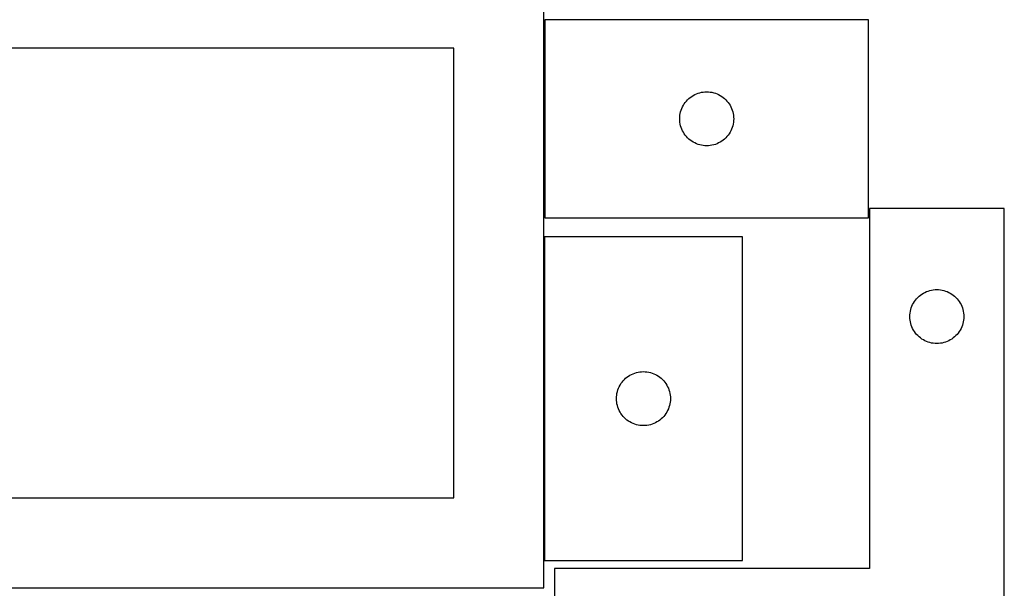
# Model space of a CAD drawing. Header units: millimetres. Extents: x 7 to 1243, y 7 to 2493.
# Tile 17 of 18: x 915 to 1243, y 2120 to 2310. Entities that reach past the tile are written whole.
import ezdxf

# ---------------------------------------------------------------- set-up
doc = ezdxf.new("R2010")
doc.units = ezdxf.units.MM
doc.layers.add('COMMON', color=5, linetype='CONTINUOUS', true_color=0x0000ff)
doc.layers.add('CUT', color=7, linetype='CONTINUOUS', true_color=0x000000)

msp = doc.modelspace()

# ---------------------------------------------------------------- linework, layer by layer
at = {"layer": 'COMMON'}
msp.add_line((1089.906974, 2237.589664), (1089.906974, 2129.589664), dxfattribs=at)
at = {"layer": 'CUT'}
for p, q in [((1089.806974, 2120.45099), (1089.806974, 2330.45099)), ((1198.109963, 2309.909194), (1090.109963, 2309.909194)), ((1090.109963, 2309.909194), (1090.109963, 2243.909194)), ((1198.109963, 2243.909194), (1198.109963, 2309.909194)), ((1059.806974, 2300.45099), (849.806974, 2300.45099)), ((1059.806974, 2150.45099), (1059.806974, 2300.45099)), ((1140.665812, 2285.22411), (1141.217008, 2285.431565)), ((1141.217008, 2285.431565), (1141.780592, 2285.602527)), ((1141.780592, 2285.602527), (1142.35415, 2285.736262)), ((1142.35415, 2285.736262), (1142.935227, 2285.832198)), ((1142.935227, 2285.832198), (1143.521335, 2285.889924)), ((1143.521335, 2285.889924), (1144.109963, 2285.909194)), ((1144.109963, 2285.909194), (1144.698591, 2285.889924)), ((1144.698591, 2285.889924), (1145.284699, 2285.832198)), ((1145.284699, 2285.832198), (1145.865776, 2285.736262)), ((1145.865776, 2285.736262), (1146.439335, 2285.602527)), ((1146.439335, 2285.602527), (1147.002918, 2285.431565)), ((1147.002918, 2285.431565), (1147.554114, 2285.22411)), ((1136.626737, 2281.909326), (1136.969783, 2282.388047)), ((1136.969783, 2282.388047), (1137.343405, 2282.843306)), ((1137.343405, 2282.843306), (1137.746002, 2283.273155)), ((1137.746002, 2283.273155), (1138.175851, 2283.675752)), ((1138.175851, 2283.675752), (1138.63111, 2284.049374)), ((1138.63111, 2284.049374), (1139.109831, 2284.392421)), ((1139.109831, 2284.392421), (1139.609963, 2284.703423)), ((1139.609963, 2284.703423), (1140.129365, 2284.981049)), ((1140.129365, 2284.981049), (1140.665812, 2285.22411)), ((1147.554114, 2285.22411), (1148.090561, 2284.981049)), ((1148.090561, 2284.981049), (1148.609963, 2284.703423)), ((1148.609963, 2284.703423), (1149.110095, 2284.392421)), ((1149.110095, 2284.392421), (1149.588816, 2284.049374)), ((1149.588816, 2284.049374), (1150.044075, 2283.675752)), ((1150.044075, 2283.675752), (1150.473924, 2283.273155)), ((1150.473924, 2283.273155), (1150.876521, 2282.843306)), ((1150.876521, 2282.843306), (1151.250143, 2282.388047)), ((1151.250143, 2282.388047), (1151.59319, 2281.909326)), ((1135.282896, 2278.665007), (1135.416631, 2279.238565)), ((1135.416631, 2279.238565), (1135.587592, 2279.802149)), ((1135.587592, 2279.802149), (1135.795047, 2280.353345)), ((1135.795047, 2280.353345), (1136.038108, 2280.889792)), ((1136.038108, 2280.889792), (1136.315734, 2281.409194)), ((1136.315734, 2281.409194), (1136.626737, 2281.909326)), ((1151.59319, 2281.909326), (1151.904192, 2281.409194)), ((1151.904192, 2281.409194), (1152.181818, 2280.889792)), ((1152.181818, 2280.889792), (1152.424879, 2280.353345)), ((1152.424879, 2280.353345), (1152.632334, 2279.802149)), ((1152.632334, 2279.802149), (1152.803296, 2279.238565)), ((1152.803296, 2279.238565), (1152.937031, 2278.665007)), ((1135.109963, 2276.909194), (1135.129233, 2277.497822)), ((1135.129233, 2276.320566), (1135.109963, 2276.909194)), ((1135.129233, 2277.497822), (1135.186959, 2278.08393)), ((1135.186959, 2275.734458), (1135.129233, 2276.320566)), ((1135.186959, 2278.08393), (1135.282896, 2278.665007)), ((1135.282896, 2275.153381), (1135.186959, 2275.734458)), ((1152.937031, 2278.665007), (1153.032967, 2278.08393)), ((1153.032967, 2275.734458), (1152.937031, 2275.153381)), ((1153.032967, 2278.08393), (1153.090693, 2277.497822)), ((1153.090693, 2276.320566), (1153.032967, 2275.734458)), ((1153.090693, 2277.497822), (1153.109963, 2276.909194)), ((1153.109963, 2276.909194), (1153.090693, 2276.320566)), ((1135.416631, 2274.579823), (1135.282896, 2275.153381)), ((1135.587592, 2274.016239), (1135.416631, 2274.579823)), ((1135.795047, 2273.465043), (1135.587592, 2274.016239)), ((1136.038108, 2272.928596), (1135.795047, 2273.465043)), ((1136.315734, 2272.409194), (1136.038108, 2272.928596)), ((1136.626737, 2271.909062), (1136.315734, 2272.409194)), ((1151.904192, 2272.409194), (1151.59319, 2271.909062)), ((1152.181818, 2272.928596), (1151.904192, 2272.409194)), ((1152.424879, 2273.465043), (1152.181818, 2272.928596)), ((1152.632334, 2274.016239), (1152.424879, 2273.465043)), ((1152.803296, 2274.579823), (1152.632334, 2274.016239)), ((1152.937031, 2275.153381), (1152.803296, 2274.579823)), ((1136.969783, 2271.430341), (1136.626737, 2271.909062)), ((1137.343405, 2270.975082), (1136.969783, 2271.430341)), ((1137.746002, 2270.545233), (1137.343405, 2270.975082)), ((1138.175851, 2270.142636), (1137.746002, 2270.545233)), ((1138.63111, 2269.769014), (1138.175851, 2270.142636)), ((1139.109831, 2269.425968), (1138.63111, 2269.769014)), ((1139.609963, 2269.114965), (1139.109831, 2269.425968)), ((1140.129365, 2268.837339), (1139.609963, 2269.114965)), ((1148.609963, 2269.114965), (1148.090561, 2268.837339)), ((1149.110095, 2269.425968), (1148.609963, 2269.114965)), ((1149.588816, 2269.769014), (1149.110095, 2269.425968)), ((1150.044075, 2270.142636), (1149.588816, 2269.769014)), ((1150.473924, 2270.545233), (1150.044075, 2270.142636)), ((1150.876521, 2270.975082), (1150.473924, 2270.545233)), ((1151.250143, 2271.430341), (1150.876521, 2270.975082)), ((1151.59319, 2271.909062), (1151.250143, 2271.430341)), ((1140.665812, 2268.594278), (1140.129365, 2268.837339)), ((1141.217008, 2268.386823), (1140.665812, 2268.594278)), ((1141.780592, 2268.215862), (1141.217008, 2268.386823)), ((1142.35415, 2268.082127), (1141.780592, 2268.215862)), ((1142.935227, 2267.98619), (1142.35415, 2268.082127)), ((1143.521335, 2267.928464), (1142.935227, 2267.98619)), ((1144.109963, 2267.909194), (1143.521335, 2267.928464)), ((1144.698591, 2267.928464), (1144.109963, 2267.909194)), ((1145.284699, 2267.98619), (1144.698591, 2267.928464)), ((1145.865776, 2268.082127), (1145.284699, 2267.98619)), ((1146.439335, 2268.215862), (1145.865776, 2268.082127)), ((1147.002918, 2268.386823), (1146.439335, 2268.215862)), ((1147.554114, 2268.594278), (1147.002918, 2268.386823)), ((1148.090561, 2268.837339), (1147.554114, 2268.594278)), ((1243.355786, 2246.95148), (1198.355786, 2246.95148)), ((1198.355786, 2246.95148), (1198.355786, 2126.95148)), ((1243.355786, 2066.95148), (1243.355786, 2246.95148)), ((1090.109963, 2243.909194), (1198.109963, 2243.909194)), ((1156.006975, 2237.589664), (1090.006975, 2237.589664)), ((1090.006975, 2237.589664), (1090.006975, 2129.589664)), ((1156.006975, 2129.589664), (1156.006975, 2237.589664)), ((1218.526415, 2219.644813), (1219.099973, 2219.778548)), ((1219.099973, 2219.778548), (1219.68105, 2219.874484)), ((1219.68105, 2219.874484), (1220.267158, 2219.932211)), ((1220.267158, 2219.932211), (1220.855786, 2219.95148)), ((1220.855786, 2219.95148), (1221.444414, 2219.932211)), ((1221.444414, 2219.932211), (1222.030522, 2219.874484)), ((1222.030522, 2219.874484), (1222.611599, 2219.778548)), ((1222.611599, 2219.778548), (1223.185157, 2219.644813)), ((1213.372559, 2215.951612), (1213.715606, 2216.430333)), ((1213.715606, 2216.430333), (1214.089228, 2216.885593)), ((1214.089228, 2216.885593), (1214.491825, 2217.315441)), ((1214.491825, 2217.315441), (1214.921674, 2217.718038)), ((1214.921674, 2217.718038), (1215.376933, 2218.09166)), ((1215.376933, 2218.09166), (1215.855654, 2218.434707)), ((1215.855654, 2218.434707), (1216.355786, 2218.745709)), ((1216.355786, 2218.745709), (1216.875188, 2219.023335)), ((1216.875188, 2219.023335), (1217.411635, 2219.266396)), ((1217.411635, 2219.266396), (1217.962831, 2219.473851)), ((1217.962831, 2219.473851), (1218.526415, 2219.644813)), ((1223.185157, 2219.644813), (1223.748741, 2219.473851)), ((1223.748741, 2219.473851), (1224.299937, 2219.266396)), ((1224.299937, 2219.266396), (1224.836384, 2219.023335)), ((1224.836384, 2219.023335), (1225.355786, 2218.745709)), ((1225.355786, 2218.745709), (1225.855918, 2218.434707)), ((1225.855918, 2218.434707), (1226.334639, 2218.09166)), ((1226.334639, 2218.09166), (1226.789898, 2217.718038)), ((1226.789898, 2217.718038), (1227.219747, 2217.315441)), ((1227.219747, 2217.315441), (1227.622344, 2216.885593)), ((1227.622344, 2216.885593), (1227.995966, 2216.430333)), ((1227.995966, 2216.430333), (1228.339013, 2215.951612)), ((1212.028718, 2212.707293), (1212.162454, 2213.280852)), ((1212.162454, 2213.280852), (1212.333415, 2213.844435)), ((1212.333415, 2213.844435), (1212.54087, 2214.395631)), ((1212.54087, 2214.395631), (1212.783931, 2214.932078)), ((1212.783931, 2214.932078), (1213.061557, 2215.45148)), ((1213.061557, 2215.45148), (1213.372559, 2215.951612)), ((1228.339013, 2215.951612), (1228.650015, 2215.45148)), ((1228.650015, 2215.45148), (1228.927641, 2214.932078)), ((1228.927641, 2214.932078), (1229.170702, 2214.395631)), ((1229.170702, 2214.395631), (1229.378157, 2213.844435)), ((1229.378157, 2213.844435), (1229.549118, 2213.280852)), ((1229.549118, 2213.280852), (1229.682854, 2212.707293)), ((1211.855786, 2210.95148), (1211.875056, 2211.540108)), ((1211.875056, 2210.362852), (1211.855786, 2210.95148)), ((1211.875056, 2211.540108), (1211.932782, 2212.126216)), ((1211.932782, 2209.776745), (1211.875056, 2210.362852)), ((1211.932782, 2212.126216), (1212.028718, 2212.707293)), ((1229.682854, 2212.707293), (1229.77879, 2212.126216)), ((1229.77879, 2212.126216), (1229.836516, 2211.540108)), ((1229.836516, 2210.362852), (1229.77879, 2209.776745)), ((1229.836516, 2211.540108), (1229.855786, 2210.95148)), ((1229.855786, 2210.95148), (1229.836516, 2210.362852)), ((1212.028718, 2209.195667), (1211.932782, 2209.776745)), ((1212.162454, 2208.622109), (1212.028718, 2209.195667)), ((1212.333415, 2208.058525), (1212.162454, 2208.622109)), ((1212.54087, 2207.507329), (1212.333415, 2208.058525)), ((1212.783931, 2206.970882), (1212.54087, 2207.507329)), ((1213.061557, 2206.45148), (1212.783931, 2206.970882)), ((1228.927641, 2206.970882), (1228.650015, 2206.45148)), ((1229.170702, 2207.507329), (1228.927641, 2206.970882)), ((1229.378157, 2208.058525), (1229.170702, 2207.507329)), ((1229.549118, 2208.622109), (1229.378157, 2208.058525)), ((1229.682854, 2209.195667), (1229.549118, 2208.622109)), ((1229.77879, 2209.776745), (1229.682854, 2209.195667)), ((1213.372559, 2205.951348), (1213.061557, 2206.45148)), ((1213.715606, 2205.472627), (1213.372559, 2205.951348)), ((1214.089228, 2205.017368), (1213.715606, 2205.472627)), ((1214.491825, 2204.587519), (1214.089228, 2205.017368)), ((1214.921674, 2204.184922), (1214.491825, 2204.587519)), ((1215.376933, 2203.8113), (1214.921674, 2204.184922)), ((1215.855654, 2203.468254), (1215.376933, 2203.8113)), ((1216.355786, 2203.157252), (1215.855654, 2203.468254)), ((1225.855918, 2203.468254), (1225.355786, 2203.157252)), ((1226.334639, 2203.8113), (1225.855918, 2203.468254)), ((1226.789898, 2204.184922), (1226.334639, 2203.8113)), ((1227.219747, 2204.587519), (1226.789898, 2204.184922)), ((1227.622344, 2205.017368), (1227.219747, 2204.587519)), ((1227.995966, 2205.472627), (1227.622344, 2205.017368)), ((1228.339013, 2205.951348), (1227.995966, 2205.472627)), ((1228.650015, 2206.45148), (1228.339013, 2205.951348)), ((1216.875188, 2202.879626), (1216.355786, 2203.157252)), ((1217.411635, 2202.636564), (1216.875188, 2202.879626)), ((1217.962831, 2202.429109), (1217.411635, 2202.636564)), ((1218.526415, 2202.258148), (1217.962831, 2202.429109)), ((1219.099973, 2202.124413), (1218.526415, 2202.258148)), ((1219.68105, 2202.028476), (1219.099973, 2202.124413)), ((1220.267158, 2201.97075), (1219.68105, 2202.028476)), ((1220.855786, 2201.95148), (1220.267158, 2201.97075)), ((1221.444414, 2201.97075), (1220.855786, 2201.95148)), ((1222.030522, 2202.028476), (1221.444414, 2201.97075)), ((1222.611599, 2202.124413), (1222.030522, 2202.028476)), ((1223.185157, 2202.258148), (1222.611599, 2202.124413)), ((1223.748741, 2202.429109), (1223.185157, 2202.258148)), ((1224.299937, 2202.636564), (1223.748741, 2202.429109)), ((1224.836384, 2202.879626), (1224.299937, 2202.636564)), ((1225.355786, 2203.157252), (1224.836384, 2202.879626)), ((1116.643014, 2189.953625), (1117.072863, 2190.356222)), ((1117.072863, 2190.356222), (1117.528123, 2190.729844)), ((1117.528123, 2190.729844), (1118.006843, 2191.07289)), ((1118.006843, 2191.07289), (1118.506975, 2191.383892)), ((1118.506975, 2191.383892), (1119.026377, 2191.661518)), ((1119.026377, 2191.661518), (1119.562824, 2191.90458)), ((1119.562824, 2191.90458), (1120.11402, 2192.112035)), ((1120.11402, 2192.112035), (1120.677604, 2192.282996)), ((1120.677604, 2192.282996), (1121.251162, 2192.416731)), ((1121.251162, 2192.416731), (1121.83224, 2192.512668)), ((1121.83224, 2192.512668), (1122.418347, 2192.570394)), ((1122.418347, 2192.570394), (1123.006975, 2192.589664)), ((1123.006975, 2192.589664), (1123.595604, 2192.570394)), ((1123.595604, 2192.570394), (1124.181711, 2192.512668)), ((1124.181711, 2192.512668), (1124.762788, 2192.416731)), ((1124.762788, 2192.416731), (1125.336347, 2192.282996)), ((1125.336347, 2192.282996), (1125.899931, 2192.112035)), ((1125.899931, 2192.112035), (1126.451126, 2191.90458)), ((1126.451126, 2191.90458), (1126.987574, 2191.661518)), ((1126.987574, 2191.661518), (1127.506975, 2191.383892)), ((1127.506975, 2191.383892), (1128.007107, 2191.07289)), ((1128.007107, 2191.07289), (1128.485828, 2190.729844)), ((1128.485828, 2190.729844), (1128.941088, 2190.356222)), ((1128.941088, 2190.356222), (1129.370936, 2189.953625)), ((1114.484604, 2186.482619), (1114.69206, 2187.033815)), ((1114.69206, 2187.033815), (1114.935121, 2187.570262)), ((1114.935121, 2187.570262), (1115.212747, 2188.089664)), ((1115.212747, 2188.089664), (1115.523749, 2188.589796)), ((1115.523749, 2188.589796), (1115.866795, 2189.068517)), ((1115.866795, 2189.068517), (1116.240417, 2189.523776)), ((1116.240417, 2189.523776), (1116.643014, 2189.953625)), ((1129.370936, 2189.953625), (1129.773534, 2189.523776)), ((1129.773534, 2189.523776), (1130.147155, 2189.068517)), ((1130.147155, 2189.068517), (1130.490202, 2188.589796)), ((1130.490202, 2188.589796), (1130.801204, 2188.089664)), ((1130.801204, 2188.089664), (1131.07883, 2187.570262)), ((1131.07883, 2187.570262), (1131.321891, 2187.033815)), ((1131.321891, 2187.033815), (1131.529347, 2186.482619)), ((1114.006975, 2183.589664), (1114.026245, 2184.178292)), ((1114.026245, 2183.001036), (1114.006975, 2183.589664)), ((1114.026245, 2184.178292), (1114.083972, 2184.7644)), ((1114.083972, 2184.7644), (1114.179908, 2185.345477)), ((1114.179908, 2185.345477), (1114.313643, 2185.919035)), ((1114.313643, 2185.919035), (1114.484604, 2186.482619)), ((1131.529347, 2186.482619), (1131.700308, 2185.919035)), ((1131.700308, 2185.919035), (1131.834043, 2185.345477)), ((1131.834043, 2185.345477), (1131.929979, 2184.7644)), ((1131.929979, 2184.7644), (1131.987706, 2184.178292)), ((1131.987706, 2184.178292), (1132.006975, 2183.589664)), ((1132.006975, 2183.589664), (1131.987706, 2183.001036)), ((1114.083972, 2182.414928), (1114.026245, 2183.001036)), ((1114.179908, 2181.833851), (1114.083972, 2182.414928)), ((1114.313643, 2181.260292), (1114.179908, 2181.833851)), ((1114.484604, 2180.696709), (1114.313643, 2181.260292)), ((1114.69206, 2180.145513), (1114.484604, 2180.696709)), ((1131.529347, 2180.696709), (1131.321891, 2180.145513)), ((1131.700308, 2181.260292), (1131.529347, 2180.696709)), ((1131.834043, 2181.833851), (1131.700308, 2181.260292)), ((1131.929979, 2182.414928), (1131.834043, 2181.833851)), ((1131.987706, 2183.001036), (1131.929979, 2182.414928)), ((1114.935121, 2179.609066), (1114.69206, 2180.145513)), ((1115.212747, 2179.089664), (1114.935121, 2179.609066)), ((1115.523749, 2178.589532), (1115.212747, 2179.089664)), ((1115.866795, 2178.110811), (1115.523749, 2178.589532)), ((1116.240417, 2177.655551), (1115.866795, 2178.110811)), ((1116.643014, 2177.225703), (1116.240417, 2177.655551)), ((1117.072863, 2176.823106), (1116.643014, 2177.225703)), ((1129.370936, 2177.225703), (1128.941088, 2176.823106)), ((1129.773534, 2177.655551), (1129.370936, 2177.225703)), ((1130.147155, 2178.110811), (1129.773534, 2177.655551)), ((1130.490202, 2178.589532), (1130.147155, 2178.110811)), ((1130.801204, 2179.089664), (1130.490202, 2178.589532)), ((1131.07883, 2179.609066), (1130.801204, 2179.089664)), ((1131.321891, 2180.145513), (1131.07883, 2179.609066)), ((1117.528123, 2176.449484), (1117.072863, 2176.823106)), ((1118.006843, 2176.106437), (1117.528123, 2176.449484)), ((1118.506975, 2175.795435), (1118.006843, 2176.106437)), ((1119.026377, 2175.517809), (1118.506975, 2175.795435)), ((1119.562824, 2175.274748), (1119.026377, 2175.517809)), ((1120.11402, 2175.067293), (1119.562824, 2175.274748)), ((1120.677604, 2174.896331), (1120.11402, 2175.067293)), ((1121.251162, 2174.762596), (1120.677604, 2174.896331)), ((1121.83224, 2174.66666), (1121.251162, 2174.762596)), ((1122.418347, 2174.608934), (1121.83224, 2174.66666)), ((1123.006975, 2174.589664), (1122.418347, 2174.608934)), ((1123.595604, 2174.608934), (1123.006975, 2174.589664)), ((1124.181711, 2174.66666), (1123.595604, 2174.608934)), ((1124.762788, 2174.762596), (1124.181711, 2174.66666)), ((1125.336347, 2174.896331), (1124.762788, 2174.762596)), ((1125.899931, 2175.067293), (1125.336347, 2174.896331)), ((1126.451126, 2175.274748), (1125.899931, 2175.067293)), ((1126.987574, 2175.517809), (1126.451126, 2175.274748)), ((1127.506975, 2175.795435), (1126.987574, 2175.517809)), ((1128.007107, 2176.106437), (1127.506975, 2175.795435)), ((1128.485828, 2176.449484), (1128.007107, 2176.106437)), ((1128.941088, 2176.823106), (1128.485828, 2176.449484)), ((849.806974, 2150.45099), (1059.806974, 2150.45099)), ((1090.006975, 2129.589664), (1156.006975, 2129.589664)), ((1198.355786, 2126.95148), (1093.355786, 2126.95148)), ((1093.355786, 2126.95148), (1093.355786, 2066.95148)), ((819.806974, 2120.45099), (1089.806974, 2120.45099))]:
    msp.add_line(p, q, dxfattribs=at)

doc.saveas('drawing.dxf')
